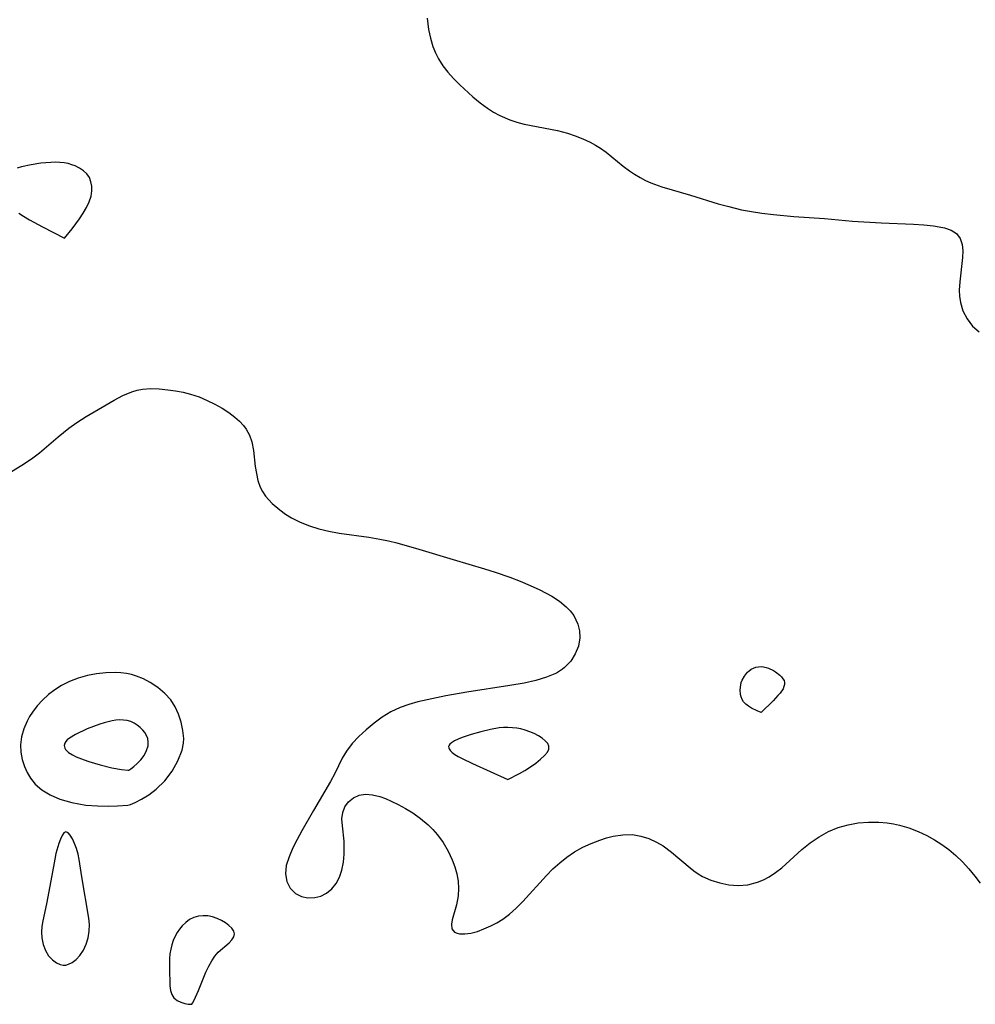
# Model space of a CAD drawing. Header units: metres. Extents: x 1073367 to 1082519, y 1569854 to 1574957.
# Tile 114 of 256: x 1074741 to 1074892, y 1572963 to 1573118. Entities that reach past the tile are written whole.
import ezdxf

# ---------------------------------------------------------------- set-up
doc = ezdxf.new("R2010")
doc.units = ezdxf.units.M
doc.layers.add('CGG_CurvaNivelLidar_v1', color=253, linetype='Continuous', lineweight=30)

msp = doc.modelspace()

# ---------------------------------------------------------------- linework, layer by layer
at = {"layer": 'CGG_CurvaNivelLidar_v1'}
for p, q in [((1074805.7746, 1573118.4576, 66.5), (1074805.9957, 1573116.6658, 66.5)), ((1074805.9957, 1573116.6658, 66.5), (1074806.2656, 1573115.2954, 66.5)), ((1074806.2656, 1573115.2954, 66.5), (1074806.6556, 1573113.962, 66.5)), ((1074806.6556, 1573113.962, 66.5), (1074807.055, 1573112.969, 66.5)), ((1074807.055, 1573112.969, 66.5), (1074807.5418, 1573112.0146, 66.5)), ((1074807.5418, 1573112.0146, 66.5), (1074808.2362, 1573110.9263, 66.5)), ((1074808.2362, 1573110.9263, 66.5), (1074809.0327, 1573109.8966, 66.5)), ((1074809.0327, 1573109.8966, 66.5), (1074809.9337, 1573108.8951, 66.5)), ((1074809.9337, 1573108.8951, 66.5), (1074810.8963, 1573107.9349, 66.5)), ((1074810.8963, 1573107.9349, 66.5), (1074812.995, 1573106.0272, 66.5)), ((1074812.995, 1573106.0272, 66.5), (1074814.1234, 1573105.0926, 66.5)), ((1074814.1234, 1573105.0926, 66.5), (1074815.295, 1573104.2239, 66.5)), ((1074815.295, 1573104.2239, 66.5), (1074816.247, 1573103.6099, 66.5)), ((1074816.247, 1573103.6099, 66.5), (1074817.2363, 1573103.0639, 66.5)), ((1074817.2363, 1573103.0639, 66.5), (1074818.7975, 1573102.3877, 66.5)), ((1074818.7975, 1573102.3877, 66.5), (1074819.9221, 1573102.0184, 66.5)), ((1074819.9221, 1573102.0184, 66.5), (1074821.0707, 1573101.7171, 66.5)), ((1074821.0707, 1573101.7171, 66.5), (1074826.3237, 1573100.6937, 66.5)), ((1074826.3237, 1573100.6937, 66.5), (1074827.9147, 1573100.2824, 66.5)), ((1074827.9147, 1573100.2824, 66.5), (1074829.1588, 1573099.8694, 66.5)), ((1074829.1588, 1573099.8694, 66.5), (1074830.3633, 1573099.3877, 66.5)), ((1074830.3633, 1573099.3877, 66.5), (1074831.5221, 1573098.8445, 66.5)), ((1074831.5221, 1573098.8445, 66.5), (1074832.3561, 1573098.3978, 66.5)), ((1074832.3561, 1573098.3978, 66.5), (1074833.153, 1573097.908, 66.5)), ((1074833.153, 1573097.908, 66.5), (1074834.0205, 1573097.2838, 66.5)), ((1074834.0205, 1573097.2838, 66.5), (1074836.7233, 1573095.0817, 66.5)), ((1074741.6988, 1573094.9566, 66.5), (1074740.9976, 1573094.7482, 66.5)), ((1074743.1878, 1573095.2921, 66.5), (1074741.6988, 1573094.9566, 66.5)), ((1074744.7368, 1573095.537, 66.5), (1074743.1878, 1573095.2921, 66.5)), ((1074746.3015, 1573095.6761, 66.5), (1074744.7368, 1573095.537, 66.5)), ((1074747.026, 1573095.6901, 66.5), (1074746.3015, 1573095.6761, 66.5)), ((1074747.7418, 1573095.6632, 66.5), (1074747.026, 1573095.6901, 66.5)), ((1074748.4435, 1573095.587, 66.5), (1074747.7418, 1573095.6632, 66.5)), ((1074749.0426, 1573095.4724, 66.5), (1074748.4435, 1573095.587, 66.5)), ((1074749.6214, 1573095.3124, 66.5), (1074749.0426, 1573095.4724, 66.5)), ((1074750.1744, 1573095.1065, 66.5), (1074749.6214, 1573095.3124, 66.5)), ((1074750.8609, 1573094.7588, 66.5), (1074750.1744, 1573095.1065, 66.5)), ((1074751.4762, 1573094.3355, 66.5), (1074750.8609, 1573094.7588, 66.5)), ((1074836.7233, 1573095.0817, 66.5), (1074837.6949, 1573094.3463, 66.5)), ((1074752.0005, 1573093.8412, 66.5), (1074751.4762, 1573094.3355, 66.5)), ((1074752.4038, 1573093.2734, 66.5), (1074752.0005, 1573093.8412, 66.5)), ((1074752.6591, 1573092.6263, 66.5), (1074752.4038, 1573093.2734, 66.5)), ((1074837.6949, 1573094.3463, 66.5), (1074838.4977, 1573093.8011, 66.5)), ((1074838.4977, 1573093.8011, 66.5), (1074839.3854, 1573093.2694, 66.5)), ((1074839.3854, 1573093.2694, 66.5), (1074840.2328, 1573092.8351, 66.5)), ((1074752.7818, 1573091.9204, 66.5), (1074752.6591, 1573092.6263, 66.5)), ((1074752.7927, 1573091.1765, 66.5), (1074752.7818, 1573091.9204, 66.5)), ((1074840.2328, 1573092.8351, 66.5), (1074841.1111, 1573092.4483, 66.5)), ((1074841.1111, 1573092.4483, 66.5), (1074842.8069, 1573091.8334, 66.5)), ((1074842.8069, 1573091.8334, 66.5), (1074847.3755, 1573090.4801, 66.5)), ((1074752.3657, 1573089.432, 66.5), (1074752.6673, 1573090.3571, 66.5)), ((1074752.6673, 1573090.3571, 66.5), (1074752.7927, 1573091.1765, 66.5)), ((1074847.3755, 1573090.4801, 66.5), (1074851.7065, 1573089.1551, 66.5)), ((1074751.4337, 1573087.6423, 66.5), (1074751.9485, 1573088.541, 66.5)), ((1074751.9485, 1573088.541, 66.5), (1074752.3657, 1573089.432, 66.5)), ((1074851.7065, 1573089.1551, 66.5), (1074853.3834, 1573088.6893, 66.5)), ((1074853.3834, 1573088.6893, 66.5), (1074855.4276, 1573088.2053, 66.5)), ((1074741.2689, 1573087.6629, 66.5), (1074742.0048, 1573087.1648, 66.5)), ((1074742.0048, 1573087.1648, 66.5), (1074742.9499, 1573086.588, 66.5)), ((1074750.863, 1573086.7664, 66.5), (1074751.4337, 1573087.6423, 66.5)), ((1074855.4276, 1573088.2053, 66.5), (1074857.0105, 1573087.8936, 66.5)), ((1074857.0105, 1573087.8936, 66.5), (1074858.6064, 1573087.6396, 66.5)), ((1074858.6064, 1573087.6396, 66.5), (1074860.4627, 1573087.4209, 66.5)), ((1074860.4627, 1573087.4209, 66.5), (1074863.6682, 1573087.1512, 66.5)), ((1074863.6682, 1573087.1512, 66.5), (1074868.5347, 1573086.7991, 66.5)), ((1074742.9499, 1573086.588, 66.5), (1074744.9796, 1573085.4733, 66.5)), ((1074744.9796, 1573085.4733, 66.5), (1074748.5, 1573083.6996, 66.5)), ((1074749.7149, 1573085.2035, 66.5), (1074750.863, 1573086.7664, 66.5)), ((1074868.5347, 1573086.7991, 66.5), (1074872.9363, 1573086.411, 66.5)), ((1074872.9363, 1573086.411, 66.5), (1074877.4497, 1573086.1409, 66.5)), ((1074877.4497, 1573086.1409, 66.5), (1074882.5769, 1573085.9148, 66.5)), ((1074882.5769, 1573085.9148, 66.5), (1074884.2024, 1573085.8137, 66.5)), ((1074884.2024, 1573085.8137, 66.5), (1074885.7301, 1573085.6605, 66.5)), ((1074885.7301, 1573085.6605, 66.5), (1074886.6428, 1573085.5206, 66.5)), ((1074886.6428, 1573085.5206, 66.5), (1074887.4876, 1573085.3334, 66.5)), ((1074748.5, 1573083.6996, 66.5), (1074749.7149, 1573085.2035, 66.5)), ((1074887.4876, 1573085.3334, 66.5), (1074888.5144, 1573084.9684, 66.5)), ((1074888.5144, 1573084.9684, 66.5), (1074889.3408, 1573084.4328, 66.5)), ((1074889.3408, 1573084.4328, 66.5), (1074889.9433, 1573083.6533, 66.5)), ((1074889.9433, 1573083.6533, 66.5), (1074890.2786, 1573082.6891, 66.5)), ((1074890.2786, 1573082.6891, 66.5), (1074890.3639, 1573081.7052, 66.5)), ((1074890.3639, 1573081.7052, 66.5), (1074890.3085, 1573080.6334, 66.5)), ((1074890.3085, 1573080.6334, 66.5), (1074889.8654, 1573076.8119, 66.5)), ((1074889.8654, 1573076.8119, 66.5), (1074889.7992, 1573075.4991, 66.5)), ((1074889.7992, 1573075.4991, 66.5), (1074889.8294, 1573074.5654, 66.5)), ((1074889.8294, 1573074.5654, 66.5), (1074889.9701, 1573073.5621, 66.5)), ((1074889.9701, 1573073.5621, 66.5), (1074890.3779, 1573072.2102, 66.5)), ((1074890.3779, 1573072.2102, 66.5), (1074891.0311, 1573070.9553, 66.5)), ((1074891.0311, 1573070.9553, 66.5), (1074891.8931, 1573069.8403, 66.5)), ((1074891.8931, 1573069.8403, 66.5), (1074892.936, 1573068.8964, 66.5)), ((1074757.7102, 1573058.856, 66), (1074759.107, 1573059.435, 66)), ((1074759.107, 1573059.435, 66), (1074759.9506, 1573059.6837, 66)), ((1074759.9506, 1573059.6837, 66), (1074760.8094, 1573059.8531, 66)), ((1074760.8094, 1573059.8531, 66), (1074762.1205, 1573059.9561, 66)), ((1074762.1205, 1573059.9561, 66), (1074763.4541, 1573059.9171, 66)), ((1074763.4541, 1573059.9171, 66), (1074764.8053, 1573059.7822, 66)), ((1074764.8053, 1573059.7822, 66), (1074766.0093, 1573059.6095, 66)), ((1074766.0093, 1573059.6095, 66), (1074767.2129, 1573059.3806, 66)), ((1074767.2129, 1573059.3806, 66), (1074768.4049, 1573059.0795, 66)), ((1074768.4049, 1573059.0795, 66), (1074769.7232, 1573058.6382, 66)), ((1074751.9092, 1573055.5776, 66), (1074756.3375, 1573058.1412, 66)), ((1074756.3375, 1573058.1412, 66), (1074757.7102, 1573058.856, 66)), ((1074769.7232, 1573058.6382, 66), (1074771.0057, 1573058.1039, 66)), ((1074771.0057, 1573058.1039, 66), (1074772.2444, 1573057.4947, 66)), ((1074772.2444, 1573057.4947, 66), (1074773.3575, 1573056.8662, 66)), ((1074773.3575, 1573056.8662, 66), (1074774.408, 1573056.1864, 66)), ((1074774.408, 1573056.1864, 66), (1074775.3785, 1573055.4548, 66)), ((1074749.1416, 1573053.7167, 66), (1074750.4033, 1573054.616, 66)), ((1074750.4033, 1573054.616, 66), (1074751.9092, 1573055.5776, 66)), ((1074775.3785, 1573055.4548, 66), (1074776.1065, 1573054.8079, 66)), ((1074776.1065, 1573054.8079, 66), (1074776.7517, 1573054.1207, 66)), ((1074747.4548, 1573052.3534, 66), (1074749.1416, 1573053.7167, 66)), ((1074776.7517, 1573054.1207, 66), (1074777.185, 1573053.5561, 66)), ((1074777.185, 1573053.5561, 66), (1074777.7153, 1573052.6169, 66)), ((1074744.505, 1573049.8062, 66), (1074747.4548, 1573052.3534, 66)), ((1074777.7153, 1573052.6169, 66), (1074778.0812, 1573051.5462, 66)), ((1074778.0812, 1573051.5462, 66), (1074778.3335, 1573050.2086, 66)), ((1074743.4977, 1573049.03, 66), (1074744.505, 1573049.8062, 66)), ((1074778.3335, 1573050.2086, 66), (1074778.6124, 1573047.6731, 66)), ((1074737.6746, 1573045.3843, 66), (1074742.1377, 1573048.1229, 66)), ((1074742.1377, 1573048.1229, 66), (1074743.4977, 1573049.03, 66)), ((1074778.6124, 1573047.6731, 66), (1074778.7779, 1573046.5353, 66)), ((1074778.7779, 1573046.5353, 66), (1074779.0337, 1573045.4222, 66)), ((1074779.0337, 1573045.4222, 66), (1074779.404, 1573044.4013, 66)), ((1074779.404, 1573044.4013, 66), (1074779.7693, 1573043.6903, 66)), ((1074779.7693, 1573043.6903, 66), (1074780.2284, 1573042.9981, 66)), ((1074780.2284, 1573042.9981, 66), (1074781.2556, 1573041.8337, 66)), ((1074781.2556, 1573041.8337, 66), (1074782.4778, 1573040.7897, 66)), ((1074782.4778, 1573040.7897, 66), (1074783.3795, 1573040.1572, 66)), ((1074783.3795, 1573040.1572, 66), (1074784.3397, 1573039.5767, 66)), ((1074784.3397, 1573039.5767, 66), (1074785.7081, 1573038.8837, 66)), ((1074785.7081, 1573038.8837, 66), (1074787.152, 1573038.2926, 66)), ((1074787.152, 1573038.2926, 66), (1074788.6591, 1573037.811, 66)), ((1074788.6591, 1573037.811, 66), (1074790.2345, 1573037.4395, 66)), ((1074790.2345, 1573037.4395, 66), (1074791.8498, 1573037.1523, 66)), ((1074791.8498, 1573037.1523, 66), (1074796.5636, 1573036.4869, 66)), ((1074796.5636, 1573036.4869, 66), (1074798.2767, 1573036.1978, 66)), ((1074798.2767, 1573036.1978, 66), (1074799.6283, 1573035.9168, 66)), ((1074799.6283, 1573035.9168, 66), (1074800.9752, 1573035.5948, 66)), ((1074800.9752, 1573035.5948, 66), (1074804.4658, 1573034.6268, 66)), ((1074804.4658, 1573034.6268, 66), (1074809.8699, 1573032.9479, 66)), ((1074809.8699, 1573032.9479, 66), (1074814.8379, 1573031.4909, 66)), ((1074814.8379, 1573031.4909, 66), (1074816.4877, 1573030.9855, 66)), ((1074816.4877, 1573030.9855, 66), (1074818.8131, 1573030.1998, 66)), ((1074818.8131, 1573030.1998, 66), (1074820.4504, 1573029.5706, 66)), ((1074820.4504, 1573029.5706, 66), (1074822.0434, 1573028.8926, 66)), ((1074822.0434, 1573028.8926, 66), (1074823.5801, 1573028.1721, 66)), ((1074823.5801, 1573028.1721, 66), (1074825.4401, 1573027.175, 66)), ((1074825.4401, 1573027.175, 66), (1074826.6535, 1573026.3877, 66)), ((1074826.6535, 1573026.3877, 66), (1074827.7276, 1573025.5157, 66)), ((1074827.7276, 1573025.5157, 66), (1074828.3687, 1573024.8499, 66)), ((1074828.3687, 1573024.8499, 66), (1074828.9098, 1573024.1345, 66)), ((1074828.9098, 1573024.1345, 66), (1074829.5799, 1573022.7822, 66)), ((1074829.5799, 1573022.7822, 66), (1074829.8363, 1573021.7053, 66)), ((1074829.8363, 1573021.7053, 66), (1074829.8782, 1573020.608, 66)), ((1074829.8782, 1573020.608, 66), (1074829.6525, 1573019.3139, 66)), ((1074829.6525, 1573019.3139, 66), (1074829.1606, 1573018.0729, 66)), ((1074829.1606, 1573018.0729, 66), (1074828.4301, 1573016.9277, 66)), ((1074827.1349, 1573015.6601, 66), (1074826.1762, 1573015.0519, 66)), ((1074827.4707, 1573015.9267, 66), (1074827.1349, 1573015.6601, 66)), ((1074828.4301, 1573016.9277, 66), (1074827.4707, 1573015.9267, 66)), ((1074856.6034, 1573015.4127, 66), (1074856.9421, 1573015.6384, 66)), ((1074856.9421, 1573015.6384, 66), (1074857.3092, 1573015.8162, 66)), ((1074857.3092, 1573015.8162, 66), (1074857.6959, 1573015.9479, 66)), ((1074857.6959, 1573015.9479, 66), (1074858.0952, 1573016.0304, 66)), ((1074858.0952, 1573016.0304, 66), (1074858.5015, 1573016.0561, 66)), ((1074858.5015, 1573016.0561, 66), (1074858.8986, 1573016.0197, 66)), ((1074858.8986, 1573016.0197, 66), (1074859.2945, 1573015.9322, 66)), ((1074859.2945, 1573015.9322, 66), (1074859.6858, 1573015.8039, 66)), ((1074859.6858, 1573015.8039, 66), (1074860.4384, 1573015.4486, 66)), ((1074860.4384, 1573015.4486, 66), (1074860.7946, 1573015.2236, 66)), ((1074750.6579, 1573014.2415, 66), (1074749.2712, 1573013.725, 66)), ((1074752.0936, 1573014.6357, 66), (1074750.6579, 1573014.2415, 66)), ((1074753.5571, 1573014.9192, 66), (1074752.0936, 1573014.6357, 66)), ((1074755.0299, 1573015.0915, 66), (1074753.5571, 1573014.9192, 66)), ((1074756.4948, 1573015.1396, 66), (1074755.0299, 1573015.0915, 66)), ((1074757.3974, 1573015.0953, 66), (1074756.4948, 1573015.1396, 66)), ((1074758.2854, 1573014.9812, 66), (1074757.3974, 1573015.0953, 66)), ((1074759.0828, 1573014.8065, 66), (1074758.2854, 1573014.9812, 66)), ((1074759.8607, 1573014.5665, 66), (1074759.0828, 1573014.8065, 66)), ((1074760.9472, 1573014.114, 66), (1074759.8607, 1573014.5665, 66)), ((1074761.9861, 1573013.5594, 66), (1074760.9472, 1573014.114, 66)), ((1074824.6198, 1573014.37, 66), (1074822.9038, 1573013.8561, 66)), ((1074826.1762, 1573015.0519, 66), (1074824.6198, 1573014.37, 66)), ((1074855.3776, 1573013.5362, 66), (1074855.5057, 1573013.8971, 66)), ((1074855.5057, 1573013.8971, 66), (1074855.8612, 1573014.5732, 66)), ((1074855.8612, 1573014.5732, 66), (1074856.3278, 1573015.1645, 66)), ((1074856.3278, 1573015.1645, 66), (1074856.6034, 1573015.4127, 66)), ((1074860.7946, 1573015.2236, 66), (1074861.4379, 1573014.7105, 66)), ((1074861.4379, 1573014.7105, 66), (1074861.7139, 1573014.4324, 66)), ((1074861.7139, 1573014.4324, 66), (1074861.9463, 1573014.1437, 66)), ((1074861.9463, 1573014.1437, 66), (1074862.1197, 1573013.8457, 66)), ((1074746.9516, 1573012.4143, 66), (1074745.9455, 1573011.6389, 66)), ((1074748.0214, 1573013.0993, 66), (1074746.9516, 1573012.4143, 66)), ((1074748.4116, 1573013.3147, 66), (1074748.0214, 1573013.0993, 66)), ((1074749.2712, 1573013.725, 66), (1074748.4116, 1573013.3147, 66)), ((1074763.1972, 1573012.7608, 66), (1074761.9861, 1573013.5594, 66)), ((1074764.3007, 1573011.8422, 66), (1074763.1972, 1573012.7608, 66)), ((1074818.8272, 1573013.0654, 66), (1074812.0134, 1573012.0064, 66)), ((1074821.0783, 1573013.4554, 66), (1074818.8272, 1573013.0654, 66)), ((1074822.9038, 1573013.8561, 66), (1074821.0783, 1573013.4554, 66)), ((1074855.2144, 1573012.399, 66), (1074855.2895, 1573013.1635, 66)), ((1074855.2539, 1573011.6395, 66), (1074855.2144, 1573012.399, 66)), ((1074855.2895, 1573013.1635, 66), (1074855.3776, 1573013.5362, 66)), ((1074861.9624, 1573012.5677, 66), (1074861.5004, 1573011.8776, 66)), ((1074862.1157, 1573012.8969, 66), (1074861.9624, 1573012.5677, 66)), ((1074862.2058, 1573013.2212, 66), (1074862.1157, 1573012.8969, 66)), ((1074862.1197, 1573013.8457, 66), (1074862.2124, 1573013.5383, 66)), ((1074862.2124, 1573013.5383, 66), (1074862.2058, 1573013.2212, 66)), ((1074745.0096, 1573010.7861, 66), (1074744.156, 1573009.8635, 66)), ((1074745.9455, 1573011.6389, 66), (1074745.0096, 1573010.7861, 66)), ((1074765.2529, 1573010.7931, 66), (1074764.3007, 1573011.8422, 66)), ((1074765.9548, 1573009.7077, 66), (1074765.2529, 1573010.7931, 66)), ((1074805.7645, 1573010.8248, 66), (1074804.2844, 1573010.4892, 66)), ((1074808.7161, 1573011.4251, 66), (1074805.7645, 1573010.8248, 66)), ((1074812.0134, 1573012.0064, 66), (1074808.7161, 1573011.4251, 66)), ((1074855.3292, 1573011.2668, 66), (1074855.2539, 1573011.6395, 66)), ((1074855.4858, 1573010.8846, 66), (1074855.3292, 1573011.2668, 66)), ((1074855.7299, 1573010.5132, 66), (1074855.4858, 1573010.8846, 66)), ((1074861.1659, 1573011.4756, 66), (1074860.3864, 1573010.64, 66)), ((1074861.5004, 1573011.8776, 66), (1074861.1659, 1573011.4756, 66)), ((1074744.156, 1573009.8635, 66), (1074743.4031, 1573008.8734, 66)), ((1074766.5046, 1573008.528, 66), (1074765.9548, 1573009.7077, 66)), ((1074801.4765, 1573009.6086, 66), (1074800.0343, 1573008.9039, 66)), ((1074802.8501, 1573010.0992, 66), (1074801.4765, 1573009.6086, 66)), ((1074804.2844, 1573010.4892, 66), (1074802.8501, 1573010.0992, 66)), ((1074856.0941, 1573010.1398, 66), (1074855.7299, 1573010.5132, 66)), ((1074856.5275, 1573009.8079, 66), (1074856.0941, 1573010.1398, 66)), ((1074856.992, 1573009.5192, 66), (1074856.5275, 1573009.8079, 66)), ((1074857.8673, 1573009.0817, 66), (1074856.992, 1573009.5192, 66)), ((1074860.3864, 1573010.64, 66), (1074858.5, 1573008.8247, 66)), ((1074742.962, 1573008.1663, 66), (1074742.5745, 1573007.4347, 66)), ((1074743.4031, 1573008.8734, 66), (1074742.962, 1573008.1663, 66)), ((1074766.9157, 1573007.2835, 66), (1074766.5046, 1573008.528, 66)), ((1074798.6715, 1573008.0619, 66), (1074797.3669, 1573007.1164, 66)), ((1074800.0343, 1573008.9039, 66), (1074798.6715, 1573008.0619, 66)), ((1074858.5, 1573008.8247, 66), (1074857.8673, 1573009.0817, 66)), ((1074742.0604, 1573006.2189, 66), (1074741.7008, 1573004.9744, 66)), ((1074742.5745, 1573007.4347, 66), (1074742.0604, 1573006.2189, 66)), ((1074752.0757, 1573006.2205, 66.5), (1074750.2195, 1573005.3547, 66.5)), ((1074754.0703, 1573006.9829, 66.5), (1074752.0757, 1573006.2205, 66.5)), ((1074754.7475, 1573007.194, 66.5), (1074754.0703, 1573006.9829, 66.5)), ((1074755.9866, 1573007.4868, 66.5), (1074754.7475, 1573007.194, 66.5)), ((1074756.6019, 1573007.5814, 66.5), (1074755.9866, 1573007.4868, 66.5)), ((1074757.2089, 1573007.6325, 66.5), (1074756.6019, 1573007.5814, 66.5)), ((1074757.8029, 1573007.6287, 66.5), (1074757.2089, 1573007.6325, 66.5)), ((1074758.3776, 1573007.5537, 66.5), (1074757.8029, 1573007.6287, 66.5)), ((1074758.9422, 1573007.3875, 66.5), (1074758.3776, 1573007.5537, 66.5)), ((1074759.4775, 1573007.1424, 66.5), (1074758.9422, 1573007.3875, 66.5)), ((1074759.98, 1573006.8326, 66.5), (1074759.4775, 1573007.1424, 66.5)), ((1074760.443, 1573006.4668, 66.5), (1074759.98, 1573006.8326, 66.5)), ((1074760.8555, 1573006.0494, 66.5), (1074760.443, 1573006.4668, 66.5)), ((1074767.1892, 1573005.9988, 66), (1074766.9157, 1573007.2835, 66)), ((1074796.1281, 1573006.1052, 66), (1074794.9623, 1573005.0466, 66)), ((1074797.3669, 1573007.1164, 66), (1074796.1281, 1573006.1052, 66)), ((1074815.7753, 1573006.1539, 66.5), (1074814.2133, 1573005.7839, 66.5)), ((1074817.1475, 1573006.3741, 66.5), (1074815.7753, 1573006.1539, 66.5)), ((1074817.8342, 1573006.4353, 66.5), (1074817.1475, 1573006.3741, 66.5)), ((1074818.5187, 1573006.4537, 66.5), (1074817.8342, 1573006.4353, 66.5)), ((1074819.2107, 1573006.4206, 66.5), (1074818.5187, 1573006.4537, 66.5)), ((1074819.895, 1573006.3385, 66.5), (1074819.2107, 1573006.4206, 66.5)), ((1074820.5679, 1573006.2113, 66.5), (1074819.895, 1573006.3385, 66.5)), ((1074821.2242, 1573006.0393, 66.5), (1074820.5679, 1573006.2113, 66.5)), ((1074741.7008, 1573004.9744, 66), (1074741.5314, 1573003.7165, 66)), ((1074749.2804, 1573004.7873, 66.5), (1074748.9079, 1573004.4744, 66.5)), ((1074750.2195, 1573005.3547, 66.5), (1074749.2804, 1573004.7873, 66.5)), ((1074761.1722, 1573005.6327, 66.5), (1074760.8555, 1573006.0494, 66.5)), ((1074761.4347, 1573005.1848, 66.5), (1074761.1722, 1573005.6327, 66.5)), ((1074761.6302, 1573004.7014, 66.5), (1074761.4347, 1573005.1848, 66.5)), ((1074761.716, 1573004.1492, 66.5), (1074761.6302, 1573004.7014, 66.5)), ((1074767.3086, 1573004.6905, 66), (1074767.1892, 1573005.9988, 66)), ((1074767.2647, 1573003.9586, 66), (1074767.3086, 1573004.6905, 66)), ((1074794.9623, 1573005.0466, 66), (1074793.9039, 1573003.931, 66)), ((1074810.6333, 1573004.5925, 66.5), (1074810.0627, 1573004.32, 66.5)), ((1074811.2759, 1573004.8524, 66.5), (1074810.6333, 1573004.5925, 66.5)), ((1074812.6959, 1573005.3409, 66.5), (1074811.2759, 1573004.8524, 66.5)), ((1074814.2133, 1573005.7839, 66.5), (1074812.6959, 1573005.3409, 66.5)), ((1074821.9656, 1573005.7814, 66.5), (1074821.2242, 1573006.0393, 66.5)), ((1074822.6696, 1573005.4747, 66.5), (1074821.9656, 1573005.7814, 66.5)), ((1074823.326, 1573005.1313, 66.5), (1074822.6696, 1573005.4747, 66.5)), ((1074823.918, 1573004.7591, 66.5), (1074823.326, 1573005.1313, 66.5)), ((1074824.4203, 1573004.3628, 66.5), (1074823.918, 1573004.7591, 66.5)), ((1074741.5314, 1573003.7165, 66), (1074741.5747, 1573002.5475, 66)), ((1074748.5571, 1573003.9993, 66.5), (1074748.4485, 1573003.586, 66.5)), ((1074748.4485, 1573003.586, 66.5), (1074748.5262, 1573003.1746, 66.5)), ((1074748.5262, 1573003.1746, 66.5), (1074748.6504, 1573002.953, 66.5)), ((1074748.7059, 1573004.2427, 66.5), (1074748.5571, 1573003.9993, 66.5)), ((1074748.9079, 1573004.4744, 66.5), (1074748.7059, 1573004.2427, 66.5)), ((1074761.4366, 1573002.7917, 66.5), (1074761.6726, 1573003.5492, 66.5)), ((1074761.6726, 1573003.5492, 66.5), (1074761.716, 1573004.1492, 66.5)), ((1074767.0367, 1573002.8548, 66), (1074767.2647, 1573003.9586, 66)), ((1074793.9039, 1573003.931, 66), (1074792.9977, 1573002.7372, 66)), ((1074809.2281, 1573003.6556, 66.5), (1074809.153, 1573003.4572, 66.5)), ((1074809.153, 1573003.4572, 66.5), (1074809.1584, 1573003.249, 66.5)), ((1074809.1584, 1573003.249, 66.5), (1074809.2316, 1573003.0561, 66.5)), ((1074809.3334, 1573003.7989, 66.5), (1074809.2281, 1573003.6556, 66.5)), ((1074809.2316, 1573003.0561, 66.5), (1074809.4266, 1573002.7882, 66.5)), ((1074809.5946, 1573004.0313, 66.5), (1074809.3334, 1573003.7989, 66.5)), ((1074810.0627, 1573004.32, 66.5), (1074809.5946, 1573004.0313, 66.5)), ((1074824.7958, 1573003.9443, 66.5), (1074824.4203, 1573004.3628, 66.5)), ((1074824.7533, 1573002.578, 66.5), (1074824.9683, 1573003.0532, 66.5)), ((1074824.9924, 1573003.5023, 66.5), (1074824.7958, 1573003.9443, 66.5)), ((1074824.9683, 1573003.0532, 66.5), (1074824.9924, 1573003.5023, 66.5)), ((1074741.5747, 1573002.5475, 66), (1074741.7883, 1573001.3924, 66)), ((1074748.6504, 1573002.953, 66.5), (1074748.825, 1573002.7455, 66.5)), ((1074748.825, 1573002.7455, 66.5), (1074749.0901, 1573002.5179, 66.5)), ((1074749.0901, 1573002.5179, 66.5), (1074749.7609, 1573002.1093, 66.5)), ((1074749.7609, 1573002.1093, 66.5), (1074750.318, 1573001.8395, 66.5)), ((1074750.318, 1573001.8395, 66.5), (1074751.5688, 1573001.3275, 66.5)), ((1074760.5343, 1573001.3498, 66.5), (1074761.0395, 1573002.0449, 66.5)), ((1074761.0395, 1573002.0449, 66.5), (1074761.4366, 1573002.7917, 66.5)), ((1074766.4026, 1573001.1923, 66), (1074767.0367, 1573002.8548, 66)), ((1074792.3395, 1573001.5932, 66), (1074791.1659, 1572999.1633, 66)), ((1074792.9977, 1573002.7372, 66), (1074792.3395, 1573001.5932, 66)), ((1074809.4266, 1573002.7882, 66.5), (1074809.7103, 1573002.5219, 66.5)), ((1074809.7103, 1573002.5219, 66.5), (1074810.1549, 1573002.1967, 66.5)), ((1074810.1549, 1573002.1967, 66.5), (1074810.6803, 1573001.8737, 66.5)), ((1074810.6803, 1573001.8737, 66.5), (1074811.3027, 1573001.5359, 66.5)), ((1074811.3027, 1573001.5359, 66.5), (1074812.9351, 1573000.7471, 66.5)), ((1074822.9097, 1573000.826, 66.5), (1074823.6766, 1573001.4384, 66.5)), ((1074823.6766, 1573001.4384, 66.5), (1074824.3098, 1573002.0331, 66.5)), ((1074824.3098, 1573002.0331, 66.5), (1074824.7533, 1573002.578, 66.5)), ((1074741.7883, 1573001.3924, 66), (1074742.1442, 1573000.2661, 66)), ((1074742.1442, 1573000.2661, 66), (1074742.5595, 1572999.3227, 66)), ((1074751.5688, 1573001.3275, 66.5), (1074752.3379, 1573001.0618, 66.5)), ((1074752.3379, 1573001.0618, 66.5), (1074754.1247, 1573000.5313, 66.5)), ((1074754.1247, 1573000.5313, 66.5), (1074755.9616, 1573000.0915, 66.5)), ((1074755.9616, 1573000.0915, 66.5), (1074757.4883, 1572999.8199, 66.5)), ((1074758.6216, 1572999.7274, 66.5), (1074758.9555, 1572999.9279, 66.5)), ((1074758.9555, 1572999.9279, 66.5), (1074759.4296, 1573000.2716, 66.5)), ((1074759.4296, 1573000.2716, 66.5), (1074759.9736, 1573000.745, 66.5)), ((1074759.9736, 1573000.745, 66.5), (1074760.5343, 1573001.3498, 66.5)), ((1074765.4705, 1572999.5499, 66), (1074766.4026, 1573001.1923, 66)), ((1074812.9351, 1573000.7471, 66.5), (1074818.5, 1572998.2583, 66.5)), ((1074821.1924, 1572999.6723, 66.5), (1074822.0638, 1573000.2272, 66.5)), ((1074822.0638, 1573000.2272, 66.5), (1074822.9097, 1573000.826, 66.5)), ((1074742.5595, 1572999.3227, 66), (1074743.0835, 1572998.4352, 66)), ((1074743.0835, 1572998.4352, 66), (1074743.8564, 1572997.484, 66)), ((1074757.4883, 1572999.8199, 66.5), (1074758.5, 1572999.6896, 66.5)), ((1074758.5, 1572999.6896, 66.5), (1074758.6216, 1572999.7274, 66.5)), ((1074764.306, 1572998.0285, 66), (1074765.4705, 1572999.5499, 66)), ((1074791.1659, 1572999.1633, 66), (1074790.5061, 1572997.9292, 66)), ((1074818.5, 1572998.2583, 66.5), (1074820.3529, 1572999.1883, 66.5)), ((1074820.3529, 1572999.1883, 66.5), (1074821.1924, 1572999.6723, 66.5)), ((1074743.8564, 1572997.484, 66), (1074744.887, 1572996.6133, 66)), ((1074762.979, 1572996.7207, 66), (1074764.306, 1572998.0285, 66)), ((1074790.5061, 1572997.9292, 66), (1074787.803, 1572993.3574, 66)), ((1074744.887, 1572996.6133, 66), (1074746.2088, 1572995.827, 66)), ((1074746.2088, 1572995.827, 66), (1074747.7475, 1572995.1576, 66)), ((1074760.6223, 1572995.1122, 66), (1074761.7763, 1572995.8148, 66)), ((1074761.7763, 1572995.8148, 66), (1074762.979, 1572996.7207, 66)), ((1074793.3459, 1572994.7303, 66), (1074794.1054, 1572995.346, 66)), ((1074794.1054, 1572995.346, 66), (1074795.017, 1572995.7477, 66)), ((1074795.017, 1572995.7477, 66), (1074796.0351, 1572995.896, 66)), ((1074796.0351, 1572995.896, 66), (1074797.1362, 1572995.8208, 66)), ((1074797.1362, 1572995.8208, 66), (1074798.2826, 1572995.5496, 66)), ((1074798.2826, 1572995.5496, 66), (1074799.1625, 1572995.2298, 66)), ((1074799.1625, 1572995.2298, 66), (1074800.0583, 1572994.8397, 66)), ((1074747.7475, 1572995.1576, 66), (1074749.6198, 1572994.5913, 66)), ((1074749.6198, 1572994.5913, 66), (1074751.8355, 1572994.209, 66)), ((1074751.8355, 1572994.209, 66), (1074753.7039, 1572994.061, 66)), ((1074753.7039, 1572994.061, 66), (1074755.4125, 1572994.0296, 66)), ((1074755.4125, 1572994.0296, 66), (1074756.8503, 1572994.068, 66)), ((1074756.8503, 1572994.068, 66), (1074758.5, 1572994.1732, 66)), ((1074758.5, 1572994.1732, 66), (1074758.8882, 1572994.2859, 66)), ((1074758.8882, 1572994.2859, 66), (1074759.6241, 1572994.6041, 66)), ((1074759.6241, 1572994.6041, 66), (1074760.6223, 1572995.1122, 66)), ((1074792.4144, 1572993.0315, 66), (1074792.7691, 1572993.9467, 66)), ((1074792.7691, 1572993.9467, 66), (1074793.3459, 1572994.7303, 66)), ((1074800.0583, 1572994.8397, 66), (1074801.1951, 1572994.2944, 66)), ((1074801.1951, 1572994.2944, 66), (1074802.3459, 1572993.6802, 66)), ((1074802.3459, 1572993.6802, 66), (1074803.4852, 1572992.9864, 66)), ((1074787.803, 1572993.3574, 66), (1074785.9574, 1572990.1152, 66)), ((1074792.3046, 1572992.0124, 66), (1074792.4144, 1572993.0315, 66)), ((1074803.4852, 1572992.9864, 66), (1074804.7275, 1572992.0956, 66)), ((1074792.3654, 1572990.9093, 66), (1074792.3046, 1572992.0124, 66)), ((1074792.6275, 1572988.5034, 66), (1074792.3654, 1572990.9093, 66)), ((1074804.7275, 1572992.0956, 66), (1074805.9017, 1572991.0969, 66)), ((1074805.9017, 1572991.0969, 66), (1074806.6713, 1572990.336, 66)), ((1074869.1658, 1572990.0326, 66), (1074870.6766, 1572990.6543, 66)), ((1074870.6766, 1572990.6543, 66), (1074872.2405, 1572991.0972, 66)), ((1074872.2405, 1572991.0972, 66), (1074873.8469, 1572991.3813, 66)), ((1074873.8469, 1572991.3813, 66), (1074875.4783, 1572991.5194, 66)), ((1074875.4783, 1572991.5194, 66), (1074877.1182, 1572991.5142, 66)), ((1074877.1182, 1572991.5142, 66), (1074878.4177, 1572991.4006, 66)), ((1074878.4177, 1572991.4006, 66), (1074879.3872, 1572991.2424, 66)), ((1074879.3872, 1572991.2424, 66), (1074880.3499, 1572991.0263, 66)), ((1074880.3499, 1572991.0263, 66), (1074881.8308, 1572990.5895, 66)), ((1074881.8308, 1572990.5895, 66), (1074883.2838, 1572990.0391, 66)), ((1074748.1015, 1572989.4037, 66), (1074747.8323, 1572988.8424, 66)), ((1074748.3874, 1572989.7951, 66), (1074748.1015, 1572989.4037, 66)), ((1074748.6913, 1572989.9594, 66), (1074748.3874, 1572989.7951, 66)), ((1074749.038, 1572989.8322, 66), (1074748.6913, 1572989.9594, 66)), ((1074749.394, 1572989.4459, 66), (1074749.038, 1572989.8322, 66)), ((1074749.746, 1572988.8684, 66), (1074749.394, 1572989.4459, 66)), ((1074785.9574, 1572990.1152, 66), (1074785.2294, 1572988.7621, 66)), ((1074806.6713, 1572990.336, 66), (1074807.3854, 1572989.5248, 66)), ((1074807.3854, 1572989.5248, 66), (1074808.299, 1572988.2722, 66)), ((1074833.0159, 1572988.6648, 66), (1074834.0773, 1572989.0094, 66)), ((1074834.0773, 1572989.0094, 66), (1074835.1381, 1572989.2844, 66)), ((1074835.1381, 1572989.2844, 66), (1074836.6755, 1572989.525, 66)), ((1074836.6755, 1572989.525, 66), (1074838.1938, 1572989.5308, 66)), ((1074838.1938, 1572989.5308, 66), (1074839.4952, 1572989.3091, 66)), ((1074839.4952, 1572989.3091, 66), (1074840.7615, 1572988.9015, 66)), ((1074866.2614, 1572988.2488, 66), (1074867.6737, 1572989.2112, 66)), ((1074867.6737, 1572989.2112, 66), (1074869.1658, 1572990.0326, 66)), ((1074883.2838, 1572990.0391, 66), (1074884.6981, 1572989.3775, 66)), ((1074884.6981, 1572989.3775, 66), (1074885.8857, 1572988.7131, 66)), ((1074747.5802, 1572988.1552, 66), (1074747.1333, 1572986.5296, 66)), ((1074747.8323, 1572988.8424, 66), (1074747.5802, 1572988.1552, 66)), ((1074750.0798, 1572988.1504, 66), (1074749.746, 1572988.8684, 66)), ((1074750.3796, 1572987.329, 66), (1074750.0798, 1572988.1504, 66)), ((1074785.2294, 1572988.7621, 66), (1074784.5659, 1572987.4371, 66)), ((1074792.6626, 1572987.7779, 66), (1074792.6275, 1572988.5034, 66)), ((1074792.6564, 1572986.4701, 66), (1074792.6626, 1572987.7779, 66)), ((1074808.299, 1572988.2722, 66), (1074809.0797, 1572986.9429, 66)), ((1074829.0507, 1572986.8094, 66), (1074830.3412, 1572987.5304, 66)), ((1074830.3412, 1572987.5304, 66), (1074831.6691, 1572988.1447, 66)), ((1074831.6691, 1572988.1447, 66), (1074833.0159, 1572988.6648, 66)), ((1074840.7615, 1572988.9015, 66), (1074841.9832, 1572988.3413, 66)), ((1074841.9832, 1572988.3413, 66), (1074843.0131, 1572987.7395, 66)), ((1074843.0131, 1572987.7395, 66), (1074844.3745, 1572986.746, 66)), ((1074864.9299, 1572987.1809, 66), (1074866.2614, 1572988.2488, 66)), ((1074885.8857, 1572988.7131, 66), (1074887.0337, 1572987.9738, 66)), ((1074887.0337, 1572987.9738, 66), (1074888.1396, 1572987.1682, 66)), ((1074747.1333, 1572986.5296, 66), (1074746.9454, 1572985.6356, 66)), ((1074750.627, 1572986.4304, 66), (1074750.3796, 1572987.329, 66)), ((1074750.7885, 1572985.6061, 66), (1074750.627, 1572986.4304, 66)), ((1074783.9432, 1572986.0099, 66), (1074783.5126, 1572984.6433, 66)), ((1074784.5659, 1572987.4371, 66), (1074783.9432, 1572986.0099, 66)), ((1074792.5435, 1572985.164, 66), (1074792.6564, 1572986.4701, 66)), ((1074809.0797, 1572986.9429, 66), (1074809.7265, 1572985.5641, 66)), ((1074826.6918, 1572985.0785, 66), (1074827.8443, 1572985.9932, 66)), ((1074827.8443, 1572985.9932, 66), (1074829.0507, 1572986.8094, 66)), ((1074844.3745, 1572986.746, 66), (1074847.2989, 1572984.2844, 66)), ((1074861.7663, 1572984.3117, 66), (1074864.9299, 1572987.1809, 66)), ((1074888.1396, 1572987.1682, 66), (1074889.2687, 1572986.2391, 66)), ((1074889.2687, 1572986.2391, 66), (1074890.3318, 1572985.2357, 66)), ((1074746.9454, 1572985.6356, 66), (1074746.5023, 1572983.0918, 66)), ((1074751.2046, 1572982.8572, 66), (1074750.7885, 1572985.6061, 66)), ((1074783.5126, 1572984.6433, 66), (1074783.3644, 1572983.3512, 66)), ((1074792.2916, 1572983.9001, 66), (1074792.5435, 1572985.164, 66)), ((1074809.7265, 1572985.5641, 66), (1074810.1355, 1572984.4586, 66)), ((1074810.1355, 1572984.4586, 66), (1074810.4429, 1572983.3456, 66)), ((1074825.6293, 1572984.1185, 66), (1074826.6918, 1572985.0785, 66)), ((1074890.3318, 1572985.2357, 66), (1074891.3334, 1572984.138, 66)), ((1074746.5023, 1572983.0918, 66), (1074745.6599, 1572978.5908, 66)), ((1074752.3225, 1572976.3431, 66), (1074751.2046, 1572982.8572, 66)), ((1074783.3644, 1572983.3512, 66), (1074783.5859, 1572982.1248, 66)), ((1074791.3684, 1572981.7961, 66), (1074791.9035, 1572982.7932, 66)), ((1074791.9035, 1572982.7932, 66), (1074792.2916, 1572983.9001, 66)), ((1074810.4429, 1572983.3456, 66), (1074810.6442, 1572982.1668, 66)), ((1074820.8491, 1572978.9736, 66), (1074824.6107, 1572983.1029, 66)), ((1074824.6107, 1572983.1029, 66), (1074825.6293, 1572984.1185, 66)), ((1074847.2989, 1572984.2844, 66), (1074847.9034, 1572983.8088, 66)), ((1074847.9034, 1572983.8088, 66), (1074848.5592, 1572983.3444, 66)), ((1074848.5592, 1572983.3444, 66), (1074849.2317, 1572982.9411, 66)), ((1074849.2317, 1572982.9411, 66), (1074850.5751, 1572982.3506, 66)), ((1074858.8834, 1572982.3926, 66), (1074859.7886, 1572982.875, 66)), ((1074859.7886, 1572982.875, 66), (1074860.7974, 1572983.5461, 66)), ((1074860.7974, 1572983.5461, 66), (1074861.7663, 1572984.3117, 66)), ((1074891.3334, 1572984.138, 66), (1074892.2657, 1572982.9791, 66)), ((1074892.2657, 1572982.9791, 66), (1074893.0952, 1572981.8471, 66)), ((1074783.5859, 1572982.1248, 66), (1074784.1437, 1572981.0611, 66)), ((1074790.689, 1572980.9494, 66), (1074791.3684, 1572981.7961, 66)), ((1074810.6442, 1572982.1668, 66), (1074810.7176, 1572981.0091, 66)), ((1074850.5751, 1572982.3506, 66), (1074851.9576, 1572981.9054, 66)), ((1074851.9576, 1572981.9054, 66), (1074853.4026, 1572981.5947, 66)), ((1074853.4026, 1572981.5947, 66), (1074854.8875, 1572981.476, 66)), ((1074854.8875, 1572981.476, 66), (1074856.4273, 1572981.6105, 66)), ((1074856.4273, 1572981.6105, 66), (1074857.9494, 1572982.0078, 66)), ((1074857.9494, 1572982.0078, 66), (1074858.8834, 1572982.3926, 66)), ((1074784.1437, 1572981.0611, 66), (1074784.9813, 1572980.2356, 66)), ((1074784.9813, 1572980.2356, 66), (1074785.8991, 1572979.7709, 66)), ((1074785.8991, 1572979.7709, 66), (1074786.9291, 1572979.5507, 66)), ((1074788.0058, 1572979.5817, 66), (1074788.9692, 1572979.8364, 66)), ((1074788.9692, 1572979.8364, 66), (1074789.8781, 1572980.2953, 66)), ((1074789.8781, 1572980.2953, 66), (1074790.689, 1572980.9494, 66)), ((1074810.6641, 1572979.8941, 66), (1074810.4066, 1572978.4729, 66)), ((1074810.7176, 1572981.0091, 66), (1074810.6641, 1572979.8941, 66)), ((1074745.6599, 1572978.5908, 66), (1074745.0677, 1572975.8966, 66)), ((1074786.9291, 1572979.5507, 66), (1074788.0058, 1572979.5817, 66)), ((1074810.4066, 1572978.4729, 66), (1074809.7332, 1572976.0579, 66)), ((1074819.8153, 1572977.918, 66), (1074820.8491, 1572978.9736, 66)), ((1074769.6223, 1572976.6641, 66), (1074768.9068, 1572976.4673, 66)), ((1074770.3699, 1572976.7363, 66), (1074769.6223, 1572976.6641, 66)), ((1074771.1284, 1572976.6986, 66), (1074770.3699, 1572976.7363, 66)), ((1074771.8775, 1572976.5563, 66), (1074771.1284, 1572976.6986, 66)), ((1074817.6965, 1572976.1654, 66), (1074818.7677, 1572976.9679, 66)), ((1074818.7677, 1572976.9679, 66), (1074819.8153, 1572977.918, 66)), ((1074744.917, 1572975.0324, 66), (1074744.8463, 1572974.1316, 66)), ((1074745.0677, 1572975.8966, 66), (1074744.917, 1572975.0324, 66)), ((1074752.4024, 1572975.3438, 66), (1074752.3225, 1572976.3431, 66)), ((1074752.3767, 1572974.2999, 66), (1074752.4024, 1572975.3438, 66)), ((1074767.0586, 1572975.1317, 66), (1074766.6385, 1572974.6276, 66)), ((1074767.6216, 1572975.6763, 66), (1074767.0586, 1572975.1317, 66)), ((1074768.2379, 1572976.13, 66), (1074767.6216, 1572975.6763, 66)), ((1074768.9068, 1572976.4673, 66), (1074768.2379, 1572976.13, 66)), ((1074772.5989, 1572976.3116, 66), (1074771.8775, 1572976.5563, 66)), ((1074773.2796, 1572975.9884, 66), (1074772.5989, 1572976.3116, 66)), ((1074773.9059, 1572975.6103, 66), (1074773.2796, 1572975.9884, 66)), ((1074774.4583, 1572975.1955, 66), (1074773.9059, 1572975.6103, 66)), ((1074774.9098, 1572974.7583, 66), (1074774.4583, 1572975.1955, 66)), ((1074809.7332, 1572976.0579, 66), (1074809.6127, 1572975.3872, 66)), ((1074809.6127, 1572975.3872, 66), (1074809.6792, 1572974.6615, 66)), ((1074814.7305, 1572974.6545, 66), (1074815.7927, 1572975.1396, 66)), ((1074815.7927, 1572975.1396, 66), (1074816.7485, 1572975.6117, 66)), ((1074816.7485, 1572975.6117, 66), (1074817.6965, 1572976.1654, 66)), ((1074744.8463, 1572974.1316, 66), (1074744.8858, 1572973.221, 66)), ((1074752.2191, 1572973.2532, 66), (1074752.3767, 1572974.2999, 66)), ((1074765.9361, 1572973.4971, 66), (1074765.6512, 1572972.8377, 66)), ((1074766.2621, 1572974.0812, 66), (1074765.9361, 1572973.4971, 66)), ((1074766.6385, 1572974.6276, 66), (1074766.2621, 1572974.0812, 66)), ((1074775.2231, 1572974.31, 66), (1074774.9098, 1572974.7583, 66)), ((1074775.3479, 1572973.8597, 66), (1074775.2231, 1572974.31, 66)), ((1074775.2346, 1572973.3963, 66), (1074775.3479, 1572973.8597, 66)), ((1074809.6792, 1572974.6615, 66), (1074810.0959, 1572974.1486, 66)), ((1074810.0959, 1572974.1486, 66), (1074810.4711, 1572973.9697, 66)), ((1074810.4711, 1572973.9697, 66), (1074810.8419, 1572973.8803, 66)), ((1074810.8419, 1572973.8803, 66), (1074811.6881, 1572973.8443, 66)), ((1074811.6881, 1572973.8443, 66), (1074812.6523, 1572973.972, 66)), ((1074812.6523, 1572973.972, 66), (1074813.6838, 1572974.2493, 66)), ((1074813.6838, 1572974.2493, 66), (1074814.7305, 1572974.6545, 66)), ((1074744.8858, 1572973.221, 66), (1074745.0964, 1572972.1881, 66)), ((1074745.0964, 1572972.1881, 66), (1074745.468, 1572971.2332, 66)), ((1074751.4596, 1572971.2773, 66), (1074751.9057, 1572972.2223, 66)), ((1074751.9057, 1572972.2223, 66), (1074752.2191, 1572973.2532, 66)), ((1074765.4248, 1572972.1492, 66), (1074765.2511, 1572971.441, 66)), ((1074765.6512, 1572972.8377, 66), (1074765.4248, 1572972.1492, 66)), ((1074772.7665, 1572970.9489, 66), (1074774.4709, 1572972.4689, 66)), ((1074774.4709, 1572972.4689, 66), (1074774.9218, 1572972.9348, 66)), ((1074774.9218, 1572972.9348, 66), (1074775.2346, 1572973.3963, 66)), ((1074745.468, 1572971.2332, 66), (1074745.9721, 1572970.4078, 66)), ((1074745.9721, 1572970.4078, 66), (1074746.5748, 1572969.7566, 66)), ((1074750.2982, 1572969.8092, 66), (1074750.9119, 1572970.4605, 66)), ((1074750.9119, 1572970.4605, 66), (1074751.4596, 1572971.2773, 66)), ((1074765.1279, 1572970.7208, 66), (1074765.0561, 1572969.9955, 66)), ((1074765.2511, 1572971.441, 66), (1074765.1279, 1572970.7208, 66)), ((1074771.7353, 1572969.6318, 66), (1074772.2185, 1572970.3454, 66)), ((1074772.2185, 1572970.3454, 66), (1074772.7665, 1572970.9489, 66)), ((1074746.5748, 1572969.7566, 66), (1074747.2185, 1572969.3058, 66)), ((1074747.2185, 1572969.3058, 66), (1074747.8166, 1572969.0331, 66)), ((1074747.8166, 1572969.0331, 66), (1074748.2732, 1572968.9152, 66)), ((1074748.2732, 1572968.9152, 66), (1074748.5, 1572968.9382, 66)), ((1074748.5, 1572968.9382, 66), (1074748.7021, 1572968.9255, 66)), ((1074748.7021, 1572968.9255, 66), (1074749.1196, 1572969.0606, 66)), ((1074749.1196, 1572969.0606, 66), (1074749.6785, 1572969.3502, 66)), ((1074749.6785, 1572969.3502, 66), (1074750.2982, 1572969.8092, 66)), ((1074765.0561, 1572969.9955, 66), (1074765.0499, 1572968.5248, 66)), ((1074771.2699, 1572968.7737, 66), (1074771.7353, 1572969.6318, 66)), ((1074765.0499, 1572968.5248, 66), (1074765.1376, 1572965.643, 66)), ((1074769.6187, 1572964.9216, 66), (1074770.8244, 1572967.8225, 66)), ((1074770.8244, 1572967.8225, 66), (1074771.2699, 1572968.7737, 66)), ((1074765.1376, 1572965.643, 66), (1074765.2175, 1572964.9253, 66)), ((1074765.2175, 1572964.9253, 66), (1074765.4061, 1572964.2849, 66)), ((1074765.4061, 1572964.2849, 66), (1074765.7519, 1572963.7536, 66)), ((1074768.9447, 1572963.4114, 66), (1074769.6187, 1572964.9216, 66)), ((1074765.7519, 1572963.7536, 66), (1074766.2564, 1572963.3567, 66)), ((1074766.2564, 1572963.3567, 66), (1074766.8544, 1572963.0721, 66)), ((1074766.8544, 1572963.0721, 66), (1074767.46, 1572962.8835, 66)), ((1074767.46, 1572962.8835, 66), (1074767.9899, 1572962.7757, 66)), ((1074767.9899, 1572962.7757, 66), (1074768.5, 1572962.7426, 66)), ((1074768.5, 1572962.7426, 66), (1074768.5648, 1572962.763, 66)), ((1074768.5648, 1572962.763, 66), (1074768.6895, 1572962.9385, 66)), ((1074768.6895, 1572962.9385, 66), (1074768.9447, 1572963.4114, 66))]:
    msp.add_line(p, q, dxfattribs=at)

doc.saveas('drawing.dxf')
